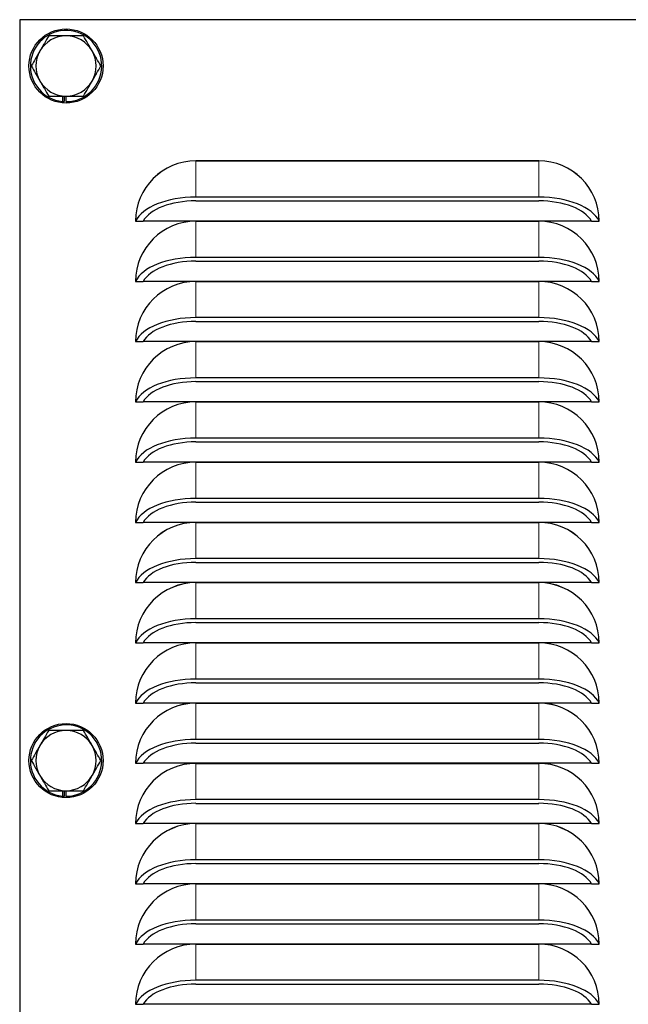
# Model space of a CAD drawing. Header units: millimetres. Extents: x 0 to 29700, y -16 to 21000.
# Tile 207 of 256: x 10269 to 10400, y 16848 to 17061. Entities that reach past the tile are written whole.
import ezdxf

# ---------------------------------------------------------------- set-up
doc = ezdxf.new("R2010")
doc.units = ezdxf.units.MM
doc.layers.add('1', color=7, linetype='Continuous', true_color=0xffffff)

msp = doc.modelspace()

# ---------------------------------------------------------------- linework, layer by layer
at = {"layer": '1', "color": 2, "linetype": 'Continuous', "lineweight": 25}
for p, q in [((10269.013, 17060.757), (10269.013, 16440.757)), ((10639.013, 17060.757), (10269.013, 17060.757)), ((10278.251, 17044.257), (10278.251, 17043.095)), ((10278.603, 17044.257), (10278.603, 17043.068)), ((10279.071, 17043.057), (10279.071, 17044.257)), ((10307.013, 17030.259), (10381.013, 17030.259)), ((10381.013, 17030.257), (10307.013, 17030.257)), ((10381.013, 17022.432), (10307.013, 17022.432)), ((10307.013, 17021.624), (10381.013, 17021.624)), ((10294.014, 17017.257), (10295.677, 17017.257)), ((10392.35, 17017.257), (10295.677, 17017.257)), ((10307.013, 17017.249), (10381.013, 17017.249)), ((10381.013, 17017.247), (10307.013, 17017.247)), ((10392.35, 17017.257), (10394.013, 17017.257)), ((10381.013, 17009.422), (10307.013, 17009.422)), ((10307.013, 17008.614), (10381.013, 17008.614)), ((10294.014, 17004.247), (10295.677, 17004.247)), ((10392.35, 17004.247), (10295.677, 17004.247)), ((10307.013, 17004.239), (10381.013, 17004.239)), ((10381.013, 17004.237), (10307.013, 17004.237)), ((10392.35, 17004.247), (10394.013, 17004.247)), ((10381.013, 16996.412), (10307.013, 16996.412)), ((10307.013, 16995.604), (10381.013, 16995.604)), ((10294.014, 16991.237), (10295.677, 16991.237)), ((10392.35, 16991.237), (10295.677, 16991.237)), ((10307.013, 16991.229), (10381.013, 16991.229)), ((10381.013, 16991.227), (10307.013, 16991.227)), ((10392.35, 16991.237), (10394.013, 16991.237)), ((10381.013, 16983.402), (10307.013, 16983.402)), ((10307.013, 16982.594), (10381.013, 16982.594)), ((10294.014, 16978.227), (10295.677, 16978.227)), ((10392.35, 16978.227), (10295.677, 16978.227)), ((10307.013, 16978.219), (10381.013, 16978.219)), ((10381.013, 16978.217), (10307.013, 16978.217)), ((10392.35, 16978.227), (10394.013, 16978.227)), ((10381.013, 16970.392), (10307.013, 16970.392)), ((10307.013, 16969.584), (10381.013, 16969.584)), ((10294.014, 16965.217), (10295.677, 16965.217)), ((10392.35, 16965.217), (10295.677, 16965.217)), ((10307.013, 16965.209), (10381.013, 16965.209)), ((10381.013, 16965.207), (10307.013, 16965.207)), ((10392.35, 16965.217), (10394.013, 16965.217)), ((10381.013, 16957.382), (10307.013, 16957.382)), ((10307.013, 16956.574), (10381.013, 16956.574)), ((10294.014, 16952.207), (10295.677, 16952.207)), ((10392.35, 16952.207), (10295.677, 16952.207)), ((10307.013, 16952.199), (10381.013, 16952.199)), ((10381.013, 16952.197), (10307.013, 16952.197)), ((10392.35, 16952.207), (10394.013, 16952.207)), ((10381.013, 16944.372), (10307.013, 16944.372)), ((10307.013, 16943.564), (10381.013, 16943.564)), ((10294.014, 16939.197), (10295.677, 16939.197)), ((10392.35, 16939.197), (10295.677, 16939.197)), ((10307.013, 16939.189), (10381.013, 16939.189)), ((10381.013, 16939.187), (10307.013, 16939.187)), ((10392.35, 16939.197), (10394.013, 16939.197)), ((10381.013, 16931.362), (10307.013, 16931.362)), ((10307.013, 16930.554), (10381.013, 16930.554)), ((10294.014, 16926.187), (10295.677, 16926.187)), ((10392.35, 16926.187), (10295.677, 16926.187)), ((10307.013, 16926.179), (10381.013, 16926.179)), ((10381.013, 16926.177), (10307.013, 16926.177)), ((10392.35, 16926.187), (10394.013, 16926.187)), ((10381.013, 16918.352), (10307.013, 16918.352)), ((10307.013, 16917.544), (10381.013, 16917.544)), ((10294.014, 16913.177), (10295.677, 16913.177)), ((10392.35, 16913.177), (10295.677, 16913.177)), ((10307.013, 16913.169), (10381.013, 16913.169)), ((10381.013, 16913.167), (10307.013, 16913.167)), ((10392.35, 16913.177), (10394.013, 16913.177)), ((10381.013, 16905.342), (10307.013, 16905.342)), ((10307.013, 16904.534), (10381.013, 16904.534)), ((10294.014, 16900.167), (10295.677, 16900.167)), ((10392.35, 16900.167), (10295.677, 16900.167)), ((10307.013, 16900.159), (10381.013, 16900.159)), ((10381.013, 16900.157), (10307.013, 16900.157)), ((10392.35, 16900.167), (10394.013, 16900.167)), ((10278.251, 16894.257), (10278.251, 16893.095)), ((10278.603, 16894.257), (10278.603, 16893.068)), ((10279.071, 16893.057), (10279.071, 16894.257)), ((10381.013, 16892.332), (10307.013, 16892.332)), ((10307.013, 16891.524), (10381.013, 16891.524)), ((10294.014, 16887.157), (10295.677, 16887.157)), ((10392.35, 16887.157), (10295.677, 16887.157)), ((10307.013, 16887.149), (10381.013, 16887.149)), ((10381.013, 16887.147), (10307.013, 16887.147)), ((10392.35, 16887.157), (10394.013, 16887.157)), ((10381.013, 16879.322), (10307.013, 16879.322)), ((10307.013, 16878.514), (10381.013, 16878.514)), ((10294.014, 16874.147), (10295.677, 16874.147)), ((10392.35, 16874.147), (10295.677, 16874.147)), ((10307.013, 16874.139), (10381.013, 16874.139)), ((10381.013, 16874.137), (10307.013, 16874.137)), ((10392.35, 16874.147), (10394.013, 16874.147)), ((10381.013, 16866.312), (10307.013, 16866.312)), ((10307.013, 16865.504), (10381.013, 16865.504)), ((10294.014, 16861.137), (10295.677, 16861.137)), ((10392.35, 16861.137), (10295.677, 16861.137)), ((10307.013, 16861.129), (10381.013, 16861.129)), ((10381.013, 16861.127), (10307.013, 16861.127)), ((10392.35, 16861.137), (10394.013, 16861.137)), ((10381.013, 16853.302), (10307.013, 16853.302)), ((10307.013, 16852.494), (10381.013, 16852.494)), ((10294.014, 16848.127), (10295.677, 16848.127)), ((10392.35, 16848.127), (10295.677, 16848.127)), ((10392.35, 16848.127), (10394.013, 16848.127))]:
    msp.add_line(p, q, dxfattribs=at)
at = {"layer": '1', "color": 4, "linetype": 'Continuous', "lineweight": 13}
for p, q in [((10307.013, 17030.257), (10307.013, 17022.432)), ((10381.013, 17030.257), (10381.013, 17022.432)), ((10307.013, 17017.247), (10307.013, 17009.422)), ((10381.013, 17017.247), (10381.013, 17009.422)), ((10307.013, 17004.237), (10307.013, 16996.412)), ((10381.013, 17004.237), (10381.013, 16996.412)), ((10307.013, 16991.227), (10307.013, 16983.402)), ((10381.013, 16991.227), (10381.013, 16983.402)), ((10307.013, 16978.217), (10307.013, 16970.392)), ((10381.013, 16978.217), (10381.013, 16970.392)), ((10307.013, 16965.207), (10307.013, 16957.382)), ((10381.013, 16965.207), (10381.013, 16957.382)), ((10307.013, 16952.197), (10307.013, 16944.372)), ((10381.013, 16952.197), (10381.013, 16944.372)), ((10307.013, 16939.187), (10307.013, 16931.362)), ((10381.013, 16939.187), (10381.013, 16931.362)), ((10307.013, 16926.177), (10307.013, 16918.352)), ((10381.013, 16926.177), (10381.013, 16918.352)), ((10307.013, 16913.167), (10307.013, 16905.342)), ((10381.013, 16913.167), (10381.013, 16905.342)), ((10307.013, 16900.157), (10307.013, 16892.332)), ((10381.013, 16900.157), (10381.013, 16892.332)), ((10307.013, 16887.147), (10307.013, 16879.322)), ((10381.013, 16887.147), (10381.013, 16879.322)), ((10307.013, 16874.137), (10307.013, 16866.312)), ((10381.013, 16874.137), (10381.013, 16866.312)), ((10307.013, 16861.127), (10307.013, 16853.302)), ((10381.013, 16861.127), (10381.013, 16853.302))]:
    msp.add_line(p, q, dxfattribs=at)
at = {"layer": '1', "color": 2, "linetype": 'Continuous', "lineweight": 25}
for centre in [(10279.013, 17050.757), (10279.013, 16900.757)]:
    msp.add_circle(centre, 8, dxfattribs=at)
for centre, radius, start, end in [((10279.013, 17050.757), 7.7, 270.42672, 264.31576), ((10279.013, 17050.757), 6.5, 90, 150), ((10279.013, 17050.757), 6.5, 30, 90), ((10279.013, 17050.757), 6.5, 150, 210), ((10279.013, 17050.757), 6.5, 330, 30), ((10279.013, 17050.757), 6.5, 210, 270), ((10279.013, 17050.757), 6.5, 270, 330), ((10307.013, 17017.257), 13.002, 90, 180), ((10307.013, 17017.257), 13, 90, 180), ((10381.013, 17017.257), 13.002, 0, 90), ((10381.013, 17017.257), 13, 0, 90), ((10307.013, 17004.247), 13.002, 90, 180), ((10307.013, 17004.247), 13, 90, 180), ((10381.013, 17004.247), 13.002, 0, 90), ((10381.013, 17004.247), 13, 0, 90), ((10307.013, 16991.237), 13.002, 90, 180), ((10307.013, 16991.237), 13, 90, 180), ((10381.013, 16991.237), 13.002, 0, 90), ((10381.013, 16991.237), 13, 0, 90), ((10307.013, 16978.227), 13.002, 90, 180), ((10307.013, 16978.227), 13, 90, 180), ((10381.013, 16978.227), 13.002, 0, 90), ((10381.013, 16978.227), 13, 0, 90), ((10307.013, 16965.217), 13.002, 90, 180), ((10307.013, 16965.217), 13, 90, 180), ((10381.013, 16965.217), 13.002, 0, 90), ((10381.013, 16965.217), 13, 0, 90), ((10307.013, 16952.207), 13.002, 90, 180), ((10307.013, 16952.207), 13, 90, 180), ((10381.013, 16952.207), 13.002, 0, 90), ((10381.013, 16952.207), 13, 0, 90), ((10307.013, 16939.197), 13.002, 90, 180), ((10307.013, 16939.197), 13, 90, 180), ((10381.013, 16939.197), 13.002, 0, 90), ((10381.013, 16939.197), 13, 0, 90), ((10307.013, 16926.187), 13.002, 90, 180), ((10307.013, 16926.187), 13, 90, 180), ((10381.013, 16926.187), 13.002, 0, 90), ((10381.013, 16926.187), 13, 0, 90), ((10307.013, 16913.177), 13.002, 90, 180), ((10307.013, 16913.177), 13, 90, 180), ((10381.013, 16913.177), 13.002, 0, 90), ((10381.013, 16913.177), 13, 0, 90), ((10307.013, 16900.167), 13.002, 90, 180), ((10307.013, 16900.167), 13, 90, 180), ((10381.013, 16900.167), 13.002, 0, 90), ((10381.013, 16900.167), 13, 0, 90), ((10279.013, 16900.757), 7.7, 270.42672, 264.31576), ((10279.013, 16900.757), 6.5, 90, 150), ((10279.013, 16900.757), 6.5, 30, 90), ((10279.013, 16900.757), 6.5, 150, 210), ((10279.013, 16900.757), 6.5, 330, 30), ((10307.013, 16887.157), 13.002, 90, 180), ((10307.013, 16887.157), 13, 90, 180), ((10381.013, 16887.157), 13.002, 0, 90), ((10381.013, 16887.157), 13, 0, 90), ((10279.013, 16900.757), 6.5, 210, 270), ((10279.013, 16900.757), 6.5, 270, 330), ((10307.013, 16874.147), 13.002, 90, 180), ((10307.013, 16874.147), 13, 90, 180), ((10381.013, 16874.147), 13.002, 0, 90), ((10381.013, 16874.147), 13, 0, 90), ((10307.013, 16861.137), 13.002, 90, 180), ((10307.013, 16861.137), 13, 90, 180), ((10381.013, 16861.137), 13.002, 0, 90), ((10381.013, 16861.137), 13, 0, 90), ((10307.013, 16848.127), 13.002, 90, 180), ((10307.013, 16848.127), 13, 90, 180), ((10381.013, 16848.127), 13.002, 0, 90), ((10381.013, 16848.127), 13, 0, 90)]:
    msp.add_arc(centre, radius, start, end, dxfattribs=at)
for centre, major_axis, ratio, start_param, end_param in [((10279.013, 17050.757), (-7.677, 0.597), 0.9999997, 1.5491914, 1.5951281), ((10307.013, 17015.763), (13.339, 0), 0.5, 1.5707963, 2.9155852), ((10307.013, 17015.763), (-11.724, 0), 0.5, 4.712389, 6.0253781), ((10381.013, 17015.763), (13.339, 0), 0.5, 0.2260075, 1.5707963), ((10381.013, 17015.763), (-11.724, 0), 0.5, 3.3993998, 4.712389), ((10307.013, 17002.753), (13.339, 0), 0.5, 1.5707963, 2.9155852), ((10307.013, 17002.753), (-11.724, 0), 0.5, 4.712389, 6.0253781), ((10381.013, 17002.753), (13.339, 0), 0.5, 0.2260075, 1.5707963), ((10381.013, 17002.753), (-11.724, 0), 0.5, 3.3993998, 4.712389), ((10307.013, 16989.743), (13.339, 0), 0.5, 1.5707963, 2.9155852), ((10381.013, 16989.743), (13.339, 0), 0.5, 0.2260075, 1.5707963), ((10307.013, 16989.743), (-11.724, 0), 0.5, 4.712389, 6.0253781), ((10381.013, 16989.743), (-11.724, 0), 0.5, 3.3993998, 4.712389), ((10307.013, 16976.733), (13.339, 0), 0.5, 1.5707963, 2.9155852), ((10381.013, 16976.733), (13.339, 0), 0.5, 0.2260075, 1.5707963), ((10307.013, 16976.733), (-11.724, 0), 0.5, 4.712389, 6.0253781), ((10381.013, 16976.733), (-11.724, 0), 0.5, 3.3993998, 4.712389), ((10307.013, 16963.723), (13.339, 0), 0.5, 1.5707963, 2.9155852), ((10381.013, 16963.723), (13.339, 0), 0.5, 0.2260075, 1.5707963), ((10307.013, 16963.723), (-11.724, 0), 0.5, 4.712389, 6.0253781), ((10381.013, 16963.723), (-11.724, 0), 0.5, 3.3993998, 4.712389), ((10307.013, 16950.713), (13.339, 0), 0.5, 1.5707963, 2.9155852), ((10307.013, 16950.713), (-11.724, 0), 0.5, 4.712389, 6.0253781), ((10381.013, 16950.713), (13.339, 0), 0.5, 0.2260075, 1.5707963), ((10381.013, 16950.713), (-11.724, 0), 0.5, 3.3993998, 4.712389), ((10307.013, 16937.703), (13.339, 0), 0.5, 1.5707963, 2.9155852), ((10307.013, 16937.703), (-11.724, 0), 0.5, 4.712389, 6.0253781), ((10381.013, 16937.703), (13.339, 0), 0.5, 0.2260075, 1.5707963), ((10381.013, 16937.703), (-11.724, 0), 0.5, 3.3993998, 4.712389), ((10307.013, 16924.693), (13.339, 0), 0.5, 1.5707963, 2.9155852), ((10307.013, 16924.693), (-11.724, 0), 0.5, 4.712389, 6.0253781), ((10381.013, 16924.693), (13.339, 0), 0.5, 0.2260075, 1.5707963), ((10381.013, 16924.693), (-11.724, 0), 0.5, 3.3993998, 4.712389), ((10307.013, 16911.683), (13.339, 0), 0.5, 1.5707963, 2.9155852), ((10307.013, 16911.683), (-11.724, 0), 0.5, 4.712389, 6.0253781), ((10381.013, 16911.683), (13.339, 0), 0.5, 0.2260075, 1.5707963), ((10381.013, 16911.683), (-11.724, 0), 0.5, 3.3993998, 4.712389), ((10307.013, 16898.673), (13.339, 0), 0.5, 1.5707963, 2.9155852), ((10307.013, 16898.673), (-11.724, 0), 0.5, 4.712389, 6.0253781), ((10381.013, 16898.673), (13.339, 0), 0.5, 0.2260075, 1.5707963), ((10381.013, 16898.673), (-11.724, 0), 0.5, 3.3993998, 4.712389), ((10279.013, 16900.757), (-7.677, 0.593), 0.9999998, 1.5487168, 1.5946535), ((10307.013, 16885.663), (13.339, 0), 0.5, 1.5707963, 2.9155852), ((10381.013, 16885.663), (13.339, 0), 0.5, 0.2260075, 1.5707963), ((10307.013, 16885.663), (-11.724, 0), 0.5, 4.712389, 6.0253781), ((10381.013, 16885.663), (-11.724, 0), 0.5, 3.3993998, 4.712389), ((10307.013, 16872.653), (13.339, 0), 0.5, 1.5707963, 2.9155852), ((10381.013, 16872.653), (13.339, 0), 0.5, 0.2260075, 1.5707963), ((10307.013, 16872.653), (-11.724, 0), 0.5, 4.712389, 6.0253781), ((10381.013, 16872.653), (-11.724, 0), 0.5, 3.3993998, 4.712389), ((10307.013, 16859.643), (13.339, 0), 0.5, 1.5707963, 2.9155852), ((10381.013, 16859.643), (13.339, 0), 0.5, 0.2260075, 1.5707963), ((10307.013, 16859.643), (-11.724, 0), 0.5, 4.712389, 6.0253781), ((10381.013, 16859.643), (-11.724, 0), 0.5, 3.3993998, 4.712389), ((10307.013, 16846.633), (13.339, 0), 0.5, 1.5707963, 2.9155852), ((10307.013, 16846.633), (-11.724, 0), 0.5, 4.712389, 6.0253781), ((10381.013, 16846.633), (13.339, 0), 0.5, 0.2260075, 1.5707963), ((10381.013, 16846.633), (-11.724, 0), 0.5, 3.3993998, 4.712389)]:
    msp.add_ellipse(centre, major_axis=major_axis, ratio=ratio, start_param=start_param, end_param=end_param, dxfattribs=at)
for points, knots in [([(10275.261, 17057.257), (10274.954, 17056.726), (10274.645, 17056.191), (10274.177, 17055.38), (10274.019, 17055.107), (10273.703, 17054.56), (10273.544, 17054.284), (10273.384, 17054.007)], [0, 0, 0, 0, 0.5, 0.5, 0.75, 0.75, 1, 1, 1, 1]), ([(10279.013, 17057.257), (10278.693, 17057.257), (10278.375, 17057.257), (10277.743, 17057.257), (10277.429, 17057.257), (10276.491, 17057.257), (10275.874, 17057.257), (10275.261, 17057.257)], [0, 0, 0, 0, 0.25, 0.25, 0.5, 0.5, 1, 1, 1, 1]), ([(10282.766, 17057.257), (10282.153, 17057.257), (10281.535, 17057.257), (10280.598, 17057.257), (10280.284, 17057.257), (10279.652, 17057.257), (10279.334, 17057.257), (10279.013, 17057.257)], [0, 0, 0, 0, 0.5, 0.5, 0.75, 0.75, 1, 1, 1, 1]), ([(10284.643, 17054.007), (10284.482, 17054.284), (10284.323, 17054.56), (10284.007, 17055.107), (10283.85, 17055.38), (10283.382, 17056.191), (10283.073, 17056.726), (10282.766, 17057.257)], [0, 0, 0, 0, 0.25, 0.25, 0.5, 0.5, 1, 1, 1, 1]), ([(10273.384, 17054.007), (10273.224, 17053.73), (10273.065, 17053.454), (10272.749, 17052.907), (10272.592, 17052.635), (10272.123, 17051.823), (10271.814, 17051.288), (10271.508, 17050.757)], [0, 0, 0, 0, 0.25, 0.25, 0.5, 0.5, 1, 1, 1, 1]), ([(10286.519, 17050.757), (10286.212, 17051.288), (10285.903, 17051.823), (10285.435, 17052.635), (10285.278, 17052.907), (10284.962, 17053.454), (10284.803, 17053.73), (10284.643, 17054.007)], [0, 0, 0, 0, 0.5, 0.5, 0.75, 0.75, 1, 1, 1, 1]), ([(10271.508, 17050.757), (10271.814, 17050.226), (10272.123, 17049.691), (10272.592, 17048.88), (10272.749, 17048.607), (10273.065, 17048.06), (10273.224, 17047.784), (10273.384, 17047.507)], [0, 0, 0, 0, 0.5, 0.5, 0.75, 0.75, 1, 1, 1, 1]), ([(10284.643, 17047.507), (10284.803, 17047.784), (10284.962, 17048.06), (10285.278, 17048.607), (10285.435, 17048.88), (10285.903, 17049.691), (10286.212, 17050.226), (10286.519, 17050.757)], [0, 0, 0, 0, 0.25, 0.25, 0.5, 0.5, 1, 1, 1, 1]), ([(10273.384, 17047.507), (10273.544, 17047.23), (10273.703, 17046.954), (10274.019, 17046.407), (10274.177, 17046.135), (10274.645, 17045.323), (10274.954, 17044.788), (10275.261, 17044.257)], [0, 0, 0, 0, 0.25, 0.25, 0.5, 0.5, 1, 1, 1, 1]), ([(10282.766, 17044.257), (10283.073, 17044.788), (10283.382, 17045.323), (10283.85, 17046.135), (10284.007, 17046.407), (10284.323, 17046.954), (10284.482, 17047.23), (10284.643, 17047.507)], [0, 0, 0, 0, 0.5, 0.5, 0.75, 0.75, 1, 1, 1, 1]), ([(10275.261, 17044.257), (10275.874, 17044.257), (10276.491, 17044.257), (10277.429, 17044.257), (10277.743, 17044.257), (10278.375, 17044.257), (10278.693, 17044.257), (10279.013, 17044.257)], [0, 0, 0, 0, 0.5, 0.5, 0.75, 0.75, 1, 1, 1, 1]), ([(10279.013, 17044.257), (10279.334, 17044.257), (10279.652, 17044.257), (10280.284, 17044.257), (10280.598, 17044.257), (10281.535, 17044.257), (10282.153, 17044.257), (10282.766, 17044.257)], [0, 0, 0, 0, 0.25, 0.25, 0.5, 0.5, 1, 1, 1, 1]), ([(10275.261, 16907.257), (10274.954, 16906.726), (10274.645, 16906.191), (10274.177, 16905.38), (10274.019, 16905.107), (10273.703, 16904.56), (10273.544, 16904.284), (10273.384, 16904.007)], [0, 0, 0, 0, 0.5, 0.5, 0.75, 0.75, 1, 1, 1, 1]), ([(10279.013, 16907.257), (10278.693, 16907.257), (10278.375, 16907.257), (10277.743, 16907.257), (10277.429, 16907.257), (10276.491, 16907.257), (10275.874, 16907.257), (10275.261, 16907.257)], [0, 0, 0, 0, 0.25, 0.25, 0.5, 0.5, 1, 1, 1, 1]), ([(10282.766, 16907.257), (10282.153, 16907.257), (10281.535, 16907.257), (10280.598, 16907.257), (10280.284, 16907.257), (10279.652, 16907.257), (10279.334, 16907.257), (10279.013, 16907.257)], [0, 0, 0, 0, 0.5, 0.5, 0.75, 0.75, 1, 1, 1, 1]), ([(10284.643, 16904.007), (10284.482, 16904.284), (10284.323, 16904.56), (10284.007, 16905.107), (10283.85, 16905.38), (10283.382, 16906.191), (10283.073, 16906.726), (10282.766, 16907.257)], [0, 0, 0, 0, 0.25, 0.25, 0.5, 0.5, 1, 1, 1, 1]), ([(10273.384, 16904.007), (10273.224, 16903.73), (10273.065, 16903.454), (10272.749, 16902.907), (10272.592, 16902.635), (10272.123, 16901.823), (10271.814, 16901.288), (10271.508, 16900.757)], [0, 0, 0, 0, 0.25, 0.25, 0.5, 0.5, 1, 1, 1, 1]), ([(10286.519, 16900.757), (10286.212, 16901.288), (10285.903, 16901.823), (10285.435, 16902.635), (10285.278, 16902.907), (10284.962, 16903.454), (10284.803, 16903.73), (10284.643, 16904.007)], [0, 0, 0, 0, 0.5, 0.5, 0.75, 0.75, 1, 1, 1, 1]), ([(10271.508, 16900.757), (10271.814, 16900.226), (10272.123, 16899.691), (10272.592, 16898.88), (10272.749, 16898.607), (10273.065, 16898.06), (10273.224, 16897.784), (10273.384, 16897.507)], [0, 0, 0, 0, 0.5, 0.5, 0.75, 0.75, 1, 1, 1, 1]), ([(10284.643, 16897.507), (10284.803, 16897.784), (10284.962, 16898.06), (10285.278, 16898.607), (10285.435, 16898.88), (10285.903, 16899.691), (10286.212, 16900.226), (10286.519, 16900.757)], [0, 0, 0, 0, 0.25, 0.25, 0.5, 0.5, 1, 1, 1, 1]), ([(10273.384, 16897.507), (10273.544, 16897.23), (10273.703, 16896.954), (10274.019, 16896.407), (10274.177, 16896.135), (10274.645, 16895.323), (10274.954, 16894.788), (10275.261, 16894.257)], [0, 0, 0, 0, 0.25, 0.25, 0.5, 0.5, 1, 1, 1, 1]), ([(10282.766, 16894.257), (10283.073, 16894.788), (10283.382, 16895.323), (10283.85, 16896.135), (10284.007, 16896.407), (10284.323, 16896.954), (10284.482, 16897.23), (10284.643, 16897.507)], [0, 0, 0, 0, 0.5, 0.5, 0.75, 0.75, 1, 1, 1, 1]), ([(10275.261, 16894.257), (10275.874, 16894.257), (10276.491, 16894.257), (10277.429, 16894.257), (10277.743, 16894.257), (10278.375, 16894.257), (10278.693, 16894.257), (10279.013, 16894.257)], [0, 0, 0, 0, 0.5, 0.5, 0.75, 0.75, 1, 1, 1, 1]), ([(10279.013, 16894.257), (10279.334, 16894.257), (10279.652, 16894.257), (10280.284, 16894.257), (10280.598, 16894.257), (10281.535, 16894.257), (10282.153, 16894.257), (10282.766, 16894.257)], [0, 0, 0, 0, 0.25, 0.25, 0.5, 0.5, 1, 1, 1, 1])]:
    msp.add_open_spline(points, degree=3, knots=knots, dxfattribs=at)

doc.saveas('drawing.dxf')
